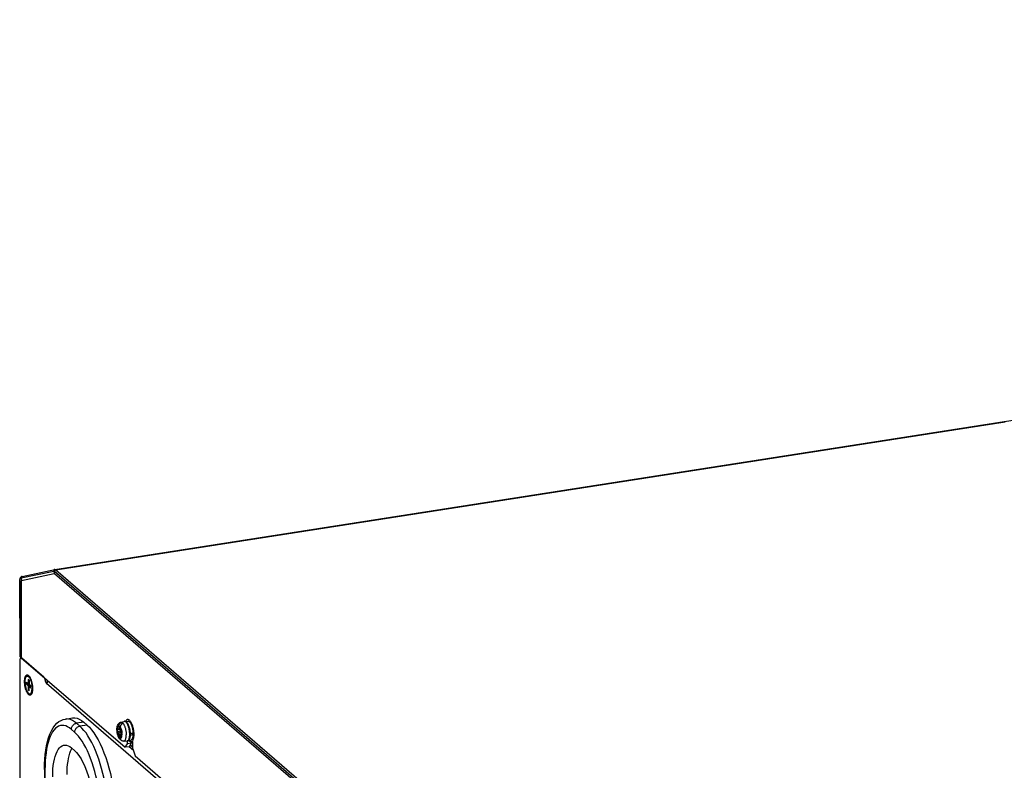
# Model space of a CAD drawing. Header units: millimetres. Extents: x -2579 to 1363, y -329 to 2298.
# Tile 193 of 256: x -183 to 163, y 1133 to 1397. Entities that reach past the tile are written whole.
import ezdxf

# ---------------------------------------------------------------- set-up
doc = ezdxf.new("R2010")
doc.units = ezdxf.units.MM
doc.header["$LTSCALE"] = 30.734
doc.linetypes.add('CENTER', pattern=[0.6, 0.375, -0.075, 0.075, -0.075])
doc.layers.get('0').update_dxf_attribs({"linetype": 'CONTINUOUS'})

msp = doc.modelspace()

# ---------------------------------------------------------------- linework, layer by layer
at = {"color": 3}
for p, q in [((163.02, 1255.25), (1070.15, 1396.63)), ((-170.99, 1203.19), (163.02, 1255.25)), ((-182.82, 1198.87), (-182.76, 1172.15)), ((-171.22, 1201.64), (-182.7, 1199.2)), ((23.11, 1033.92), (-171.14, 1201.61)), ((-182.76, 1172.15), (-146.23, 1140.61)), ((-146.23, 1140.61), (-145.46, 1141.8)), ((-145.46, 1141.8), (-145.46, 1142.88)), ((-143.51, 1140.13), (-143.52, 1142.67)), ((-143.51, 1140.13), (-142.73, 1137.59)), ((-142.73, 1137.59), (-58.8, 1065.13))]:
    msp.add_line(p, q, dxfattribs=at)
at = {"color": 2}
for p, q in [((-170.68, 1203.08), (163.33, 1255.14)), ((-182.87, 1200.19), (-171.38, 1202.62)), ((-171.38, 1202.62), (-171.22, 1201.64)), ((-171.14, 1202.54), (-171.14, 1201.61)), ((-171.14, 1202.54), (23.1, 1034.85)), ((-171.02, 1203.18), (-171.06, 1203.18)), ((-170.99, 1203.19), (-170.95, 1203.19)), ((-170.95, 1203.19), (-170.9, 1203.19)), ((-170.68, 1203.08), (23.56, 1035.39)), ((-183.21, 1199.21), (-183.2, 1199.34)), ((-183.15, 1172.48), (-183.21, 1199.21)), ((-183.21, 1199.21), (-182.82, 1198.87)), ((-183.2, 1199.34), (-183.2, 1199.46)), ((-182.87, 1200.19), (-182.7, 1199.2)), ((-182.51, 1200.75), (-182.55, 1200.74)), ((-174.18, 1163.66), (-173.33, 1163.79)), ((-173.83, 1163.04), (-173.91, 1163.03)), ((59.82, 961.24), (-173.91, 1163.03)), ((-164, 1145.92), (-165.17, 1146.92)), ((-160.79, 1149.47), (-163.33, 1149.07)), ((-162.16, 1148.07), (-163.33, 1149.07)), ((-159.63, 1148.46), (-162.16, 1148.07)), ((-146.29, 1149.74), (-146.39, 1149.76)), ((-146.2, 1149.7), (-146.29, 1149.74)), ((-147.47, 1145.92), (-147.47, 1145.9)), ((-147.39, 1144.58), (-147.37, 1144.72)), ((-146.7, 1142.8), (-146.7, 1142.8)), ((-144.8, 1140.88), (-143.36, 1139.64)), ((-143.52, 1140.52), (-144.5, 1141.37)), ((-143.52, 1140.71), (-144.42, 1141.49)), ((-174.44, 1132.63), (-174.38, 1106.56))]:
    msp.add_line(p, q, dxfattribs=at)
at = {"color": 7}
for p, q in [((-182.51, 1200.75), (-171.02, 1203.18)), ((-183.19, 1172.55), (-183.25, 1199.28)), ((-182.7, 1199.2), (-182.72, 1199.19)), ((-183.34, 1170.79), (-182.99, 1017.03)), ((-183.15, 1172.48), (-182.76, 1172.15)), ((-182.83, 1172.1), (-182.87, 1172.09)), ((-182.75, 1172.11), (-182.72, 1172.12)), ((-174.89, 1165.35), (-182.56, 1171.98)), ((-180.71, 1165.66), (-180.52, 1165.69)), ((-180.38, 1164.51), (-180.37, 1163.02)), ((-180.06, 1164.25), (-180.38, 1164.51)), ((-180.06, 1164.25), (-180.06, 1162.76)), ((-180.04, 1165.51), (-179.75, 1165.26)), ((-180.99, 1163.56), (-180.99, 1162.82)), ((-180.99, 1163.56), (-180.37, 1163.02)), ((-180.99, 1162.82), (-180.53, 1162.89)), ((-180.99, 1162.82), (-180.37, 1162.28)), ((-180.53, 1163.16), (-180.53, 1162.89)), ((-180.53, 1162.89), (-179.91, 1162.35)), ((-180.37, 1163.02), (-180.06, 1163.07)), ((-180.37, 1162.28), (-179.91, 1162.35)), ((-180.37, 1162.28), (-180.37, 1160.79)), ((-180.37, 1160.79), (-180.06, 1160.84)), ((-180.37, 1160.79), (-180.06, 1160.52)), ((-179.44, 1162.22), (-180.06, 1162.76)), ((-180.06, 1162.01), (-179.6, 1162.08)), ((-180.06, 1160.52), (-180.06, 1162.01)), ((-179.44, 1161.47), (-180.06, 1162.01)), ((-179.91, 1162.35), (-179.91, 1162.03)), ((-179.6, 1162.08), (-179.44, 1161.95)), ((-179.44, 1161.47), (-179.44, 1162.22)), ((-179.73, 1159.38), (-179.54, 1159.4)), ((-179.14, 1159.72), (-178.94, 1160.05)), ((-167.28, 1150.56), (-164.74, 1150.95)), ((-160.79, 1149.47), (-159.63, 1148.46)), ((-149.01, 1147.19), (-149.01, 1147.25)), ((-149.01, 1147.13), (-149.01, 1147.19)), ((-149.01, 1146.19), (-149.01, 1147.13)), ((-148.42, 1146.74), (-149, 1147.24)), ((-148.42, 1148.12), (-148.42, 1146.74)), ((-147.95, 1146.81), (-148.42, 1146.74)), ((-147.96, 1147.72), (-147.95, 1146.33)), ((-147.73, 1149.45), (-146.57, 1149.75)), ((-147.42, 1149.42), (-147.41, 1149.42)), ((-147.41, 1149.42), (-147.41, 1148.8)), ((-147.02, 1149.11), (-146.94, 1149.02)), ((-146.94, 1149.02), (-146.95, 1149.02)), ((-146.17, 1149.72), (-145.3, 1149.86)), ((-145.14, 1148.45), (-145.05, 1148.23)), ((-143.57, 1146.7), (-143.53, 1146.43)), ((-149.01, 1146.13), (-149.01, 1146.19)), ((-147.47, 1145.9), (-149.01, 1146.13)), ((-148.99, 1146.12), (-148.42, 1145.62)), ((-147.36, 1145.78), (-148.42, 1145.62)), ((-148.42, 1145.62), (-148.41, 1144.23)), ((-147.37, 1145.84), (-147.95, 1146.33)), ((-147.36, 1145.31), (-147.95, 1145.22)), ((-147.95, 1145.22), (-147.95, 1143.83)), ((-147.95, 1145.22), (-147.37, 1144.72)), ((-147.45, 1145.9), (-147.47, 1145.9)), ((-147.36, 1145.43), (-147.4, 1145.39)), ((-147.4, 1145.39), (-147.4, 1145.3)), ((-147.36, 1145.35), (-147.4, 1145.39)), ((-147.36, 1145.82), (-147.36, 1145.71)), ((-147.36, 1144.82), (-147.36, 1145.71)), ((-147.36, 1144.82), (-147.36, 1144.71)), ((-145.12, 1143.02), (-144.25, 1143.16)), ((-144.5, 1145.47), (-143.99, 1145.55)), ((-144.48, 1145.5), (-144.5, 1145.52)), ((-144.5, 1145.22), (-144.5, 1144.98)), ((-144.5, 1144.96), (-144.48, 1144.94)), ((-144.48, 1145.5), (-143.46, 1145.66)), ((-144.48, 1144.94), (-143.46, 1145.1)), ((-144.12, 1145.53), (-144.11, 1145.55)), ((-143.99, 1145.55), (-143.46, 1145.1)), ((-143.53, 1146.43), (-143.5, 1146.17)), ((-165.15, 1140.41), (-163.99, 1139.4)), ((-146.7, 1142.8), (-145.5, 1142.88)), ((-144.85, 1140.83), (-146.23, 1140.61)), ((-144.08, 1142.02), (-145.46, 1141.8)), ((-144.08, 1142.02), (-144.85, 1140.83)), ((-144.16, 1142.56), (-143.52, 1142.66)), ((-144.08, 1142.02), (-144.08, 1142.57)), ((-174.6, 1132.91), (-174.54, 1106.84))]:
    msp.add_line(p, q, dxfattribs=at)
at = {"color": 3, "linetype": 'CENTER'}
for p, q in [((-143.33, 1139.51), (-144.85, 1140.83)), ((-144.08, 1142.49), (-143.52, 1142.01))]:
    msp.add_line(p, q, dxfattribs=at)
at = {"color": 2}
for points in [[(-171.06, 1203.18), (-171.12, 1203.15), (-171.17, 1203.12), (-171.22, 1203.09), (-171.26, 1203.04), (-171.3, 1202.99), (-171.33, 1202.94), (-171.36, 1202.88), (-171.38, 1202.82), (-171.39, 1202.75), (-171.39, 1202.69), (-171.38, 1202.62)], [(-171.38, 1202.62), (-171.34, 1202.63), (-171.3, 1202.62), (-171.26, 1202.61), (-171.22, 1202.6), (-171.18, 1202.57), (-171.14, 1202.54)], [(-170.68, 1203.08), (-170.74, 1203.06), (-170.8, 1203.04), (-170.86, 1203.01), (-170.91, 1202.98), (-170.96, 1202.94), (-171.01, 1202.89), (-171.05, 1202.84), (-171.08, 1202.78), (-171.11, 1202.72), (-171.13, 1202.66), (-171.14, 1202.6), (-171.14, 1202.54)], [(-170.9, 1203.19), (-170.85, 1203.18), (-170.79, 1203.15), (-170.74, 1203.12), (-170.68, 1203.08)], [(-183.25, 1199.28), (-183.24, 1199.25), (-183.23, 1199.23), (-183.21, 1199.21)], [(-183.2, 1199.46), (-183.18, 1199.58), (-183.17, 1199.69), (-183.14, 1199.79), (-183.12, 1199.89), (-183.08, 1199.97), (-183.05, 1200.04), (-183.01, 1200.09), (-182.96, 1200.14), (-182.92, 1200.17), (-182.87, 1200.19)], [(-182.55, 1200.74), (-182.6, 1200.71), (-182.66, 1200.69), (-182.71, 1200.65), (-182.75, 1200.6), (-182.79, 1200.56), (-182.82, 1200.5), (-182.84, 1200.44), (-182.86, 1200.38), (-182.87, 1200.32), (-182.87, 1200.25), (-182.87, 1200.19)], [(-163.33, 1149.07), (-164.05, 1149.63), (-164.77, 1150.07), (-165.47, 1150.37), (-166.17, 1150.55), (-166.86, 1150.6), (-167.28, 1150.56)], [(-165.17, 1146.92), (-165.83, 1147.44), (-166.49, 1147.84), (-167.15, 1148.12), (-167.79, 1148.29), (-168.42, 1148.33), (-169.04, 1148.25), (-169.63, 1148.05), (-170.2, 1147.73), (-170.75, 1147.29), (-171.26, 1146.74), (-171.75, 1146.07), (-172.2, 1145.3), (-172.61, 1144.42), (-172.99, 1143.43), (-173.33, 1142.35), (-173.62, 1141.18), (-173.87, 1139.93), (-174.08, 1138.6), (-174.24, 1137.19), (-174.35, 1135.73), (-174.42, 1134.21), (-174.44, 1132.63)], [(-165.17, 1146.92), (-165.15, 1147.17), (-165.11, 1147.42), (-165.03, 1147.66), (-164.92, 1147.89), (-164.79, 1148.12), (-164.63, 1148.33), (-164.45, 1148.51), (-164.25, 1148.68), (-164.03, 1148.82), (-163.81, 1148.94), (-163.57, 1149.02), (-163.33, 1149.07)], [(-164, 1145.92), (-163.99, 1146.16), (-163.94, 1146.41), (-163.86, 1146.65), (-163.76, 1146.89), (-163.62, 1147.11), (-163.46, 1147.32), (-163.28, 1147.51), (-163.08, 1147.67), (-162.87, 1147.82), (-162.64, 1147.93), (-162.4, 1148.01), (-162.16, 1148.07)], [(-152, 1115.14), (-152.03, 1116.89), (-152.11, 1118.67), (-152.25, 1120.48), (-152.43, 1122.31), (-152.66, 1124.15), (-152.94, 1125.98), (-153.27, 1127.81), (-153.64, 1129.61), (-154.05, 1131.38), (-154.51, 1133.12), (-155, 1134.81), (-155.53, 1136.44), (-156.1, 1138.01), (-156.69, 1139.51), (-157.31, 1140.93), (-157.96, 1142.26), (-158.63, 1143.49), (-159.31, 1144.63), (-160.01, 1145.66), (-160.72, 1146.58), (-161.44, 1147.38), (-162.16, 1148.07)], [(-149.01, 1147.13), (-149.02, 1147), (-149.03, 1146.85), (-149.03, 1146.71), (-149.03, 1146.56), (-149.02, 1146.4), (-149.01, 1146.24)], [(-149, 1147.24), (-148.97, 1147.38), (-148.95, 1147.51), (-148.91, 1147.63), (-148.88, 1147.74), (-148.83, 1147.84), (-148.78, 1147.92), (-148.73, 1147.99), (-148.68, 1148.05), (-148.62, 1148.09), (-148.55, 1148.12), (-148.49, 1148.13), (-148.42, 1148.12)], [(-147.96, 1147.72), (-147.89, 1147.61), (-147.82, 1147.48), (-147.76, 1147.35), (-147.7, 1147.21), (-147.64, 1147.05), (-147.59, 1146.89), (-147.54, 1146.73), (-147.5, 1146.55), (-147.46, 1146.38), (-147.43, 1146.2), (-147.4, 1146.02), (-147.37, 1145.84)], [(-147.73, 1149.45), (-147.7, 1149.46), (-147.61, 1149.47), (-147.51, 1149.45), (-147.42, 1149.42)], [(-146.95, 1149.02), (-146.85, 1148.88), (-146.75, 1148.73), (-146.66, 1148.56), (-146.57, 1148.37), (-146.48, 1148.18), (-146.4, 1147.97), (-146.32, 1147.75), (-146.24, 1147.52), (-146.17, 1147.28), (-146.11, 1147.03), (-146.06, 1146.78), (-146.01, 1146.53), (-145.97, 1146.27), (-145.93, 1146.01), (-145.9, 1145.76), (-145.88, 1145.5), (-145.87, 1145.25), (-145.87, 1145)], [(-146.39, 1149.76), (-146.49, 1149.76), (-146.57, 1149.75)], [(-145.9, 1149.46), (-146, 1149.56), (-146.1, 1149.64), (-146.2, 1149.7)], [(-144.64, 1145.15), (-144.64, 1145.3), (-144.64, 1145.46), (-144.65, 1145.64), (-144.67, 1145.83), (-144.69, 1146.04), (-144.71, 1146.26), (-144.74, 1146.49), (-144.78, 1146.72), (-144.83, 1146.96), (-144.88, 1147.2), (-144.94, 1147.44), (-145.01, 1147.68), (-145.08, 1147.91), (-145.16, 1148.14), (-145.24, 1148.35), (-145.32, 1148.55), (-145.41, 1148.74), (-145.5, 1148.91), (-145.6, 1149.08), (-145.7, 1149.22), (-145.8, 1149.35), (-145.9, 1149.46)], [(-154.62, 1115.52), (-154.65, 1117.14), (-154.73, 1118.78), (-154.85, 1120.45), (-155.02, 1122.14), (-155.23, 1123.84), (-155.49, 1125.53), (-155.79, 1127.21), (-156.13, 1128.88), (-156.51, 1130.52), (-156.94, 1132.12), (-157.39, 1133.68), (-157.88, 1135.19), (-158.4, 1136.64), (-158.95, 1138.02), (-159.53, 1139.33), (-160.12, 1140.56), (-160.74, 1141.7), (-161.37, 1142.75), (-162.02, 1143.7), (-162.67, 1144.55), (-163.33, 1145.29), (-164, 1145.92)], [(-148.99, 1146.12), (-148.97, 1145.94), (-148.94, 1145.76), (-148.91, 1145.58), (-148.87, 1145.4), (-148.83, 1145.23), (-148.78, 1145.06), (-148.73, 1144.9), (-148.67, 1144.75), (-148.61, 1144.6), (-148.55, 1144.47), (-148.48, 1144.35), (-148.41, 1144.23)], [(-147.95, 1143.83), (-147.88, 1143.83), (-147.81, 1143.84), (-147.75, 1143.86), (-147.69, 1143.91), (-147.64, 1143.96), (-147.58, 1144.03), (-147.54, 1144.12), (-147.49, 1144.21), (-147.45, 1144.32), (-147.42, 1144.44), (-147.39, 1144.58)], [(-147.36, 1144.82), (-147.35, 1144.96), (-147.34, 1145.1), (-147.34, 1145.25), (-147.34, 1145.4), (-147.35, 1145.55), (-147.36, 1145.71)], [(-146.7, 1142.8), (-146.65, 1142.81), (-146.55, 1142.83), (-146.47, 1142.88), (-146.38, 1142.95), (-146.31, 1143.03), (-146.23, 1143.14), (-146.17, 1143.26), (-146.1, 1143.4), (-146.05, 1143.55), (-146, 1143.72), (-145.96, 1143.91), (-145.93, 1144.1), (-145.9, 1144.31), (-145.88, 1144.54), (-145.87, 1144.77), (-145.87, 1145)], [(-145.23, 1142.98), (-145.14, 1143.05), (-145.07, 1143.14), (-145, 1143.25)], [(-145, 1143.25), (-144.93, 1143.38), (-144.87, 1143.51), (-144.82, 1143.67), (-144.78, 1143.83), (-144.74, 1144), (-144.71, 1144.17), (-144.68, 1144.34), (-144.66, 1144.52), (-144.65, 1144.69), (-144.64, 1144.85), (-144.64, 1145.01), (-144.64, 1145.15)], [(-145.5, 1142.88), (-145.4, 1142.89), (-145.31, 1142.93), (-145.23, 1142.98)], [(-174.44, 1132.63), (-174.53, 1132.72), (-174.58, 1132.81), (-174.6, 1132.91)]]:
    msp.add_lwpolyline(points, dxfattribs=at)
at = {"color": 7}
for points in [[(-171.02, 1203.18), (-171.02, 1203.19), (-171.01, 1203.19), (-171.01, 1203.19), (-171, 1203.19), (-170.99, 1203.19), (-170.99, 1203.19)], [(-183.25, 1199.28), (-183.24, 1199.45), (-183.23, 1199.61), (-183.21, 1199.78), (-183.18, 1199.93), (-183.14, 1200.08), (-183.1, 1200.2), (-183.04, 1200.32), (-182.98, 1200.42), (-182.91, 1200.5), (-182.84, 1200.58), (-182.76, 1200.64), (-182.68, 1200.68), (-182.6, 1200.72), (-182.51, 1200.75)], [(-182.81, 1198.97), (-182.82, 1198.93), (-182.82, 1198.87)], [(-182.72, 1199.19), (-182.74, 1199.18), (-182.76, 1199.16), (-182.78, 1199.13), (-182.79, 1199.1), (-182.8, 1199.06), (-182.81, 1199.02), (-182.81, 1198.97)], [(-182.87, 1172.09), (-182.89, 1172.09), (-182.95, 1172.07), (-183.01, 1172.03), (-183.06, 1171.97), (-183.11, 1171.91), (-183.16, 1171.83), (-183.2, 1171.73), (-183.23, 1171.63), (-183.27, 1171.51), (-183.29, 1171.38), (-183.31, 1171.25), (-183.33, 1171.1), (-183.33, 1170.95), (-183.34, 1170.79)], [(-183.15, 1172.48), (-183.17, 1172.51), (-183.18, 1172.53), (-183.19, 1172.55)], [(-182.56, 1171.98), (-182.63, 1172.03), (-182.7, 1172.07), (-182.76, 1172.09), (-182.83, 1172.1)], [(-181.61, 1163.73), (-181.61, 1163.97), (-181.6, 1164.21), (-181.58, 1164.44), (-181.55, 1164.66), (-181.52, 1164.87), (-181.48, 1165.06), (-181.43, 1165.24), (-181.38, 1165.4), (-181.31, 1165.55), (-181.25, 1165.68), (-181.17, 1165.8), (-181.09, 1165.89), (-181.01, 1165.97), (-180.92, 1166.02), (-180.83, 1166.06), (-180.73, 1166.08), (-180.64, 1166.08), (-180.53, 1166.05), (-180.43, 1166.01), (-180.33, 1165.95), (-180.23, 1165.88)], [(-181.45, 1163.58), (-181.45, 1163.79), (-181.44, 1164), (-181.42, 1164.19), (-181.4, 1164.38), (-181.38, 1164.55), (-181.34, 1164.72), (-181.3, 1164.87), (-181.26, 1165.02), (-181.21, 1165.15), (-181.15, 1165.26), (-181.09, 1165.37), (-181.03, 1165.45), (-180.96, 1165.53), (-180.89, 1165.59), (-180.81, 1165.63), (-180.74, 1165.65), (-180.71, 1165.66)], [(-180.71, 1165.66), (-180.65, 1165.66), (-180.57, 1165.66), (-180.48, 1165.64), (-180.4, 1165.6), (-180.31, 1165.55), (-180.22, 1165.48), (-180.13, 1165.4), (-180.05, 1165.3), (-179.96, 1165.18), (-179.87, 1165.06), (-179.79, 1164.92), (-179.71, 1164.77), (-179.63, 1164.61), (-179.55, 1164.43), (-179.48, 1164.25), (-179.41, 1164.06), (-179.35, 1163.86), (-179.29, 1163.65), (-179.23, 1163.44), (-179.18, 1163.22), (-179.13, 1163), (-179.09, 1162.78), (-179.06, 1162.55), (-179.03, 1162.33), (-179.01, 1162.1), (-178.99, 1161.88), (-178.98, 1161.67), (-178.98, 1161.45)], [(-180.52, 1165.69), (-180.47, 1165.69), (-180.39, 1165.69), (-180.3, 1165.67), (-180.21, 1165.63), (-180.13, 1165.58), (-180.04, 1165.51)], [(-180.23, 1165.88), (-180.12, 1165.77), (-180.01, 1165.65), (-179.91, 1165.52), (-179.81, 1165.36), (-179.71, 1165.2), (-179.62, 1165.01), (-179.52, 1164.82), (-179.43, 1164.61), (-179.35, 1164.39), (-179.27, 1164.15), (-179.2, 1163.91), (-179.13, 1163.66), (-179.06, 1163.41), (-179.01, 1163.15), (-178.96, 1162.88), (-178.92, 1162.62), (-178.88, 1162.35), (-178.85, 1162.09), (-178.83, 1161.82), (-178.82, 1161.56), (-178.82, 1161.31)], [(-180.04, 1165.51), (-179.95, 1165.42), (-179.86, 1165.33), (-179.78, 1165.21), (-179.69, 1165.09), (-179.61, 1164.95), (-179.52, 1164.8), (-179.45, 1164.64)], [(-174.17, 1163.59), (-174.21, 1163.82), (-174.24, 1163.98), (-174.28, 1164.13), (-174.32, 1164.28), (-174.37, 1164.43), (-174.42, 1164.57), (-174.47, 1164.7), (-174.52, 1164.82), (-174.58, 1164.94), (-174.64, 1165.04), (-174.7, 1165.14), (-174.76, 1165.22), (-174.83, 1165.29), (-174.89, 1165.35)], [(-173.7, 1163.24), (-173.67, 1163.3), (-173.64, 1163.35), (-173.6, 1163.42), (-173.56, 1163.49), (-173.51, 1163.56), (-173.45, 1163.64), (-173.39, 1163.72), (-173.32, 1163.81), (-173.23, 1163.9), (-173.22, 1163.91)], [(-179.21, 1159.32), (-179.26, 1159.24), (-179.34, 1159.14), (-179.42, 1159.07), (-179.51, 1159.01), (-179.6, 1158.97), (-179.7, 1158.96), (-179.8, 1158.96), (-179.9, 1158.98), (-180, 1159.02), (-180.1, 1159.09), (-180.21, 1159.17), (-180.31, 1159.27), (-180.42, 1159.38), (-180.52, 1159.52), (-180.62, 1159.67), (-180.72, 1159.84), (-180.82, 1160.02), (-180.91, 1160.22), (-181, 1160.43), (-181.08, 1160.65), (-181.16, 1160.88), (-181.24, 1161.12), (-181.3, 1161.37), (-181.37, 1161.63), (-181.42, 1161.89), (-181.47, 1162.15), (-181.52, 1162.42), (-181.55, 1162.68), (-181.58, 1162.95), (-181.6, 1163.21), (-181.61, 1163.47), (-181.61, 1163.73)], [(-181.45, 1163.58), (-181.45, 1163.37), (-181.44, 1163.15), (-181.42, 1162.93), (-181.4, 1162.71), (-181.37, 1162.48), (-181.34, 1162.26), (-181.3, 1162.04), (-181.25, 1161.81), (-181.2, 1161.6), (-181.15, 1161.39), (-181.08, 1161.18), (-181.02, 1160.98), (-180.95, 1160.79), (-180.88, 1160.6), (-180.8, 1160.43), (-180.72, 1160.27), (-180.64, 1160.12), (-180.56, 1159.98), (-180.47, 1159.85), (-180.38, 1159.74), (-180.3, 1159.64), (-180.21, 1159.56), (-180.12, 1159.49), (-180.03, 1159.44), (-179.95, 1159.4), (-179.86, 1159.38), (-179.78, 1159.37), (-179.73, 1159.38)], [(-179.73, 1159.38), (-179.7, 1159.38), (-179.62, 1159.41), (-179.54, 1159.45), (-179.47, 1159.51), (-179.4, 1159.58), (-179.34, 1159.67), (-179.28, 1159.77), (-179.22, 1159.89), (-179.17, 1160.02), (-179.13, 1160.16), (-179.09, 1160.32), (-179.06, 1160.48), (-179.03, 1160.66), (-179.01, 1160.85), (-178.99, 1161.04), (-178.98, 1161.24), (-178.98, 1161.45)], [(-178.82, 1161.31), (-178.82, 1161.06), (-178.83, 1160.82), (-178.85, 1160.59), (-178.88, 1160.38), (-178.91, 1160.17), (-178.95, 1159.98), (-179, 1159.8), (-179.06, 1159.63), (-179.12, 1159.48), (-179.18, 1159.35), (-179.21, 1159.32)], [(-179.14, 1159.72), (-179.09, 1159.8), (-179.04, 1159.92), (-178.99, 1160.05), (-178.94, 1160.19), (-178.9, 1160.35), (-178.87, 1160.51), (-178.84, 1160.69), (-178.84, 1160.73)], [(-174.17, 1163.59), (-174.15, 1163.52), (-174.13, 1163.45), (-174.12, 1163.39), (-174.09, 1163.33), (-174.07, 1163.27), (-174.05, 1163.22), (-174.02, 1163.17), (-174, 1163.12), (-173.97, 1163.09), (-173.94, 1163.05), (-173.91, 1163.03)], [(-173.91, 1163.03), (-173.9, 1163.01), (-173.88, 1163.01), (-173.87, 1163.01)], [(-173.87, 1163.01), (-173.87, 1163.01), (-173.85, 1163.02), (-173.83, 1163.03), (-173.81, 1163.05), (-173.79, 1163.08), (-173.77, 1163.11), (-173.75, 1163.15), (-173.7, 1163.24)], [(-179.54, 1159.4), (-179.51, 1159.41), (-179.43, 1159.44), (-179.36, 1159.48), (-179.29, 1159.54), (-179.22, 1159.61), (-179.15, 1159.7), (-179.14, 1159.72)], [(-174.6, 1132.91), (-174.58, 1134.67), (-174.49, 1136.39), (-174.35, 1138.05), (-174.15, 1139.64), (-173.89, 1141.17), (-173.56, 1142.62), (-173.17, 1143.98), (-172.71, 1145.25), (-172.17, 1146.42), (-171.58, 1147.46), (-170.92, 1148.34), (-170.23, 1149.08), (-169.52, 1149.65), (-168.78, 1150.08), (-168.03, 1150.38), (-167.28, 1150.56)], [(-164.74, 1150.95), (-164.66, 1150.96), (-163.91, 1150.98), (-163.15, 1150.84), (-162.37, 1150.54), (-161.59, 1150.08), (-160.79, 1149.47)], [(-146.05, 1149.74), (-146.04, 1149.78), (-145.96, 1149.95), (-145.88, 1150.09), (-145.79, 1150.21), (-145.7, 1150.31), (-145.59, 1150.39), (-145.49, 1150.44), (-145.39, 1150.46)], [(-145.39, 1150.46), (-145.38, 1150.46), (-145.26, 1150.47), (-145.15, 1150.44), (-145.03, 1150.4), (-144.91, 1150.33), (-144.78, 1150.23), (-144.66, 1150.12), (-144.54, 1149.98), (-144.42, 1149.82), (-144.3, 1149.64), (-144.19, 1149.44), (-144.08, 1149.22), (-143.97, 1148.98), (-143.87, 1148.73), (-143.77, 1148.47), (-143.68, 1148.19), (-143.6, 1147.91), (-143.52, 1147.61), (-143.45, 1147.31), (-143.39, 1147), (-143.34, 1146.69), (-143.3, 1146.38), (-143.27, 1146.07), (-143.24, 1145.77), (-143.23, 1145.46), (-143.22, 1145.17)], [(-159.63, 1148.46), (-158.83, 1147.7), (-158.05, 1146.8), (-157.27, 1145.76), (-156.5, 1144.58), (-155.76, 1143.28), (-155.04, 1141.86), (-154.34, 1140.34), (-153.68, 1138.71), (-153.05, 1137), (-152.47, 1135.2), (-151.93, 1133.34), (-151.43, 1131.43), (-150.99, 1129.47), (-150.6, 1127.47), (-150.26, 1125.46), (-149.98, 1123.44), (-149.98, 1123.41)], [(-148.22, 1143.62), (-148.32, 1143.76), (-148.44, 1143.97), (-148.56, 1144.19), (-148.66, 1144.43), (-148.75, 1144.66), (-148.83, 1144.91), (-148.89, 1145.14), (-148.95, 1145.38), (-149, 1145.63), (-149.04, 1145.87), (-149.08, 1146.12), (-149.1, 1146.36), (-149.12, 1146.6), (-149.12, 1146.85), (-149.12, 1147.1), (-149.11, 1147.34), (-149.08, 1147.58), (-149.04, 1147.81), (-148.99, 1148.03), (-148.93, 1148.24), (-148.86, 1148.43), (-148.77, 1148.6), (-148.69, 1148.75), (-148.59, 1148.88), (-148.49, 1149), (-148.39, 1149.1), (-148.27, 1149.2), (-148.14, 1149.29), (-148.01, 1149.36), (-147.88, 1149.41), (-147.73, 1149.45)], [(-149.01, 1147.25), (-149.01, 1147.24), (-149, 1147.24), (-149, 1147.24), (-149, 1147.24)], [(-148.42, 1148.12), (-148.42, 1148.23), (-148.4, 1148.34), (-148.38, 1148.45), (-148.35, 1148.56), (-148.3, 1148.66), (-148.25, 1148.76), (-148.19, 1148.86), (-148.13, 1148.95), (-148.06, 1149.04), (-147.98, 1149.11), (-147.89, 1149.19), (-147.8, 1149.25), (-147.71, 1149.31), (-147.61, 1149.35), (-147.52, 1149.39), (-147.42, 1149.42)], [(-146.95, 1149.02), (-147.05, 1148.99), (-147.15, 1148.95), (-147.24, 1148.9), (-147.34, 1148.85), (-147.43, 1148.78), (-147.51, 1148.71), (-147.59, 1148.63), (-147.66, 1148.55), (-147.73, 1148.46), (-147.79, 1148.36), (-147.84, 1148.26), (-147.88, 1148.16), (-147.91, 1148.05), (-147.94, 1147.94), (-147.95, 1147.83), (-147.96, 1147.72)], [(-147.41, 1149.42), (-147.33, 1149.38), (-147.26, 1149.33), (-147.18, 1149.27), (-147.1, 1149.2), (-147.02, 1149.11)], [(-146.57, 1149.75), (-146.46, 1149.77), (-146.35, 1149.77), (-146.24, 1149.75)], [(-146.24, 1149.75), (-146.13, 1149.71), (-146.01, 1149.65), (-145.89, 1149.56), (-145.77, 1149.45), (-145.65, 1149.32), (-145.54, 1149.18), (-145.43, 1149.02), (-145.33, 1148.84), (-145.23, 1148.65), (-145.14, 1148.45)], [(-146.02, 1149.65), (-145.96, 1149.62), (-145.85, 1149.55), (-145.75, 1149.46), (-145.64, 1149.35), (-145.54, 1149.22), (-145.44, 1149.08), (-145.33, 1148.91), (-145.24, 1148.73), (-145.14, 1148.53), (-145.05, 1148.32)], [(-145.3, 1149.86), (-145.19, 1149.86), (-145.1, 1149.84), (-144.99, 1149.81), (-144.89, 1149.75), (-144.79, 1149.67)], [(-145.05, 1148.32), (-144.97, 1148.09), (-144.89, 1147.86), (-144.81, 1147.61), (-144.75, 1147.36), (-144.68, 1147.1), (-144.63, 1146.83), (-144.58, 1146.57), (-144.54, 1146.3), (-144.51, 1146.03), (-144.49, 1145.76), (-144.48, 1145.5)], [(-145.05, 1148.23), (-144.97, 1148.01), (-144.89, 1147.77), (-144.82, 1147.53), (-144.75, 1147.28), (-144.7, 1147.03), (-144.64, 1146.77), (-144.6, 1146.51), (-144.56, 1146.25), (-144.54, 1145.99), (-144.52, 1145.73)], [(-144.79, 1149.67), (-144.69, 1149.57), (-144.58, 1149.46), (-144.48, 1149.32)], [(-144.48, 1149.32), (-144.38, 1149.17), (-144.29, 1149), (-144.19, 1148.82), (-144.1, 1148.62), (-144.01, 1148.41)], [(-144.01, 1148.41), (-143.93, 1148.19), (-143.86, 1147.96), (-143.78, 1147.72), (-143.72, 1147.47), (-143.66, 1147.22), (-143.61, 1146.96), (-143.57, 1146.7)], [(-148.99, 1146.12), (-149, 1146.12), (-149, 1146.12), (-149, 1146.13), (-149.01, 1146.13)], [(-148.22, 1143.62), (-148.24, 1143.65), (-148.29, 1143.73), (-148.33, 1143.82), (-148.37, 1143.92), (-148.39, 1144.02), (-148.41, 1144.12), (-148.41, 1144.23)], [(-147.81, 1143.31), (-147.88, 1143.34), (-147.96, 1143.38), (-148.04, 1143.44), (-148.12, 1143.5), (-148.18, 1143.57), (-148.22, 1143.62)], [(-147.95, 1143.83), (-147.94, 1143.72), (-147.93, 1143.62), (-147.9, 1143.52), (-147.87, 1143.42), (-147.83, 1143.33), (-147.78, 1143.24), (-147.72, 1143.17), (-147.65, 1143.1), (-147.58, 1143.03), (-147.5, 1142.98), (-147.41, 1142.93), (-147.37, 1142.92)], [(-147.37, 1145.84), (-147.37, 1145.83), (-147.37, 1145.83), (-147.36, 1145.83), (-147.36, 1145.82)], [(-147.36, 1144.71), (-147.36, 1144.71), (-147.37, 1144.71), (-147.37, 1144.72), (-147.37, 1144.72)], [(-145.09, 1143.05), (-145.19, 1142.97), (-145.29, 1142.92), (-145.39, 1142.89), (-145.5, 1142.88)], [(-144.5, 1144.98), (-144.51, 1144.74), (-144.53, 1144.52), (-144.56, 1144.3), (-144.6, 1144.09), (-144.64, 1143.89), (-144.7, 1143.71), (-144.76, 1143.54), (-144.83, 1143.39), (-144.91, 1143.25), (-145, 1143.14), (-145.09, 1143.05)], [(-144.16, 1142.56), (-144.17, 1142.55), (-144.29, 1142.55), (-144.4, 1142.57), (-144.52, 1142.62), (-144.64, 1142.69), (-144.77, 1142.78), (-144.89, 1142.9), (-145.01, 1143.04), (-145.01, 1143.04)], [(-144.48, 1144.94), (-144.49, 1144.7), (-144.51, 1144.47), (-144.54, 1144.25), (-144.58, 1144.05), (-144.62, 1143.86), (-144.68, 1143.69), (-144.74, 1143.53), (-144.8, 1143.4), (-144.88, 1143.28), (-144.96, 1143.18), (-145, 1143.14)], [(-144.52, 1145.73), (-144.5, 1145.47), (-144.5, 1145.22)], [(-143.52, 1144.43), (-143.56, 1144.23), (-143.6, 1144.04), (-143.65, 1143.87), (-143.71, 1143.72), (-143.78, 1143.58), (-143.85, 1143.46), (-143.92, 1143.36), (-144, 1143.28), (-144.09, 1143.22), (-144.18, 1143.18), (-144.25, 1143.16)], [(-143.51, 1143.23), (-143.59, 1143.07), (-143.67, 1142.93), (-143.76, 1142.81), (-143.85, 1142.71), (-143.96, 1142.63), (-144.06, 1142.58), (-144.16, 1142.56)], [(-143.46, 1145.1), (-143.47, 1144.86), (-143.5, 1144.64), (-143.52, 1144.43)], [(-143.22, 1145.17), (-143.22, 1144.88), (-143.24, 1144.6), (-143.26, 1144.33), (-143.29, 1144.08), (-143.34, 1143.84), (-143.39, 1143.62), (-143.45, 1143.42), (-143.51, 1143.23)], [(-143.5, 1146.17), (-143.48, 1145.91), (-143.46, 1145.66)], [(-171.72, 1130.28), (-171.7, 1131.65), (-171.63, 1132.94), (-171.51, 1134.18), (-171.34, 1135.35), (-171.12, 1136.44), (-170.86, 1137.43), (-170.55, 1138.33), (-170.2, 1139.12), (-169.81, 1139.8), (-169.39, 1140.37), (-168.93, 1140.82), (-168.45, 1141.14), (-167.94, 1141.33), (-167.73, 1141.38)], [(-167.73, 1141.38), (-167.41, 1141.4), (-166.86, 1141.34), (-166.3, 1141.16), (-165.73, 1140.85), (-165.15, 1140.41)], [(-166.65, 1131.07), (-166.64, 1132.3), (-166.58, 1133.48), (-166.48, 1134.61), (-166.34, 1135.68), (-166.17, 1136.7), (-165.95, 1137.64), (-165.7, 1138.5), (-165.41, 1139.29), (-165.1, 1139.99), (-164.95, 1140.23)], [(-146.7, 1142.8), (-146.78, 1142.8), (-146.94, 1142.81), (-147.1, 1142.83), (-147.25, 1142.87), (-147.37, 1142.92)], [(-163.99, 1139.4), (-163.41, 1138.84), (-162.84, 1138.17), (-162.28, 1137.39), (-161.72, 1136.5), (-161.19, 1135.51), (-160.68, 1134.43), (-160.19, 1133.27), (-159.73, 1132.03), (-159.3, 1130.73), (-158.91, 1129.38), (-158.56, 1127.98), (-158.25, 1126.55), (-157.98, 1125.09), (-157.76, 1123.63), (-157.58, 1122.16), (-157.45, 1120.71), (-157.37, 1119.28), (-157.34, 1117.87)]]:
    msp.add_lwpolyline(points, dxfattribs=at)
at = {"color": 3}
for points in [[(-182.7, 1199.2), (-182.73, 1199.19), (-182.75, 1199.17), (-182.77, 1199.14), (-182.79, 1199.1), (-182.8, 1199.05), (-182.81, 1199), (-182.82, 1198.94), (-182.82, 1198.87)], [(-171.14, 1201.61), (-171.15, 1201.62), (-171.17, 1201.63), (-171.18, 1201.63), (-171.19, 1201.64), (-171.21, 1201.64), (-171.22, 1201.64)]]:
    msp.add_lwpolyline(points, dxfattribs=at)

doc.saveas('drawing.dxf')
